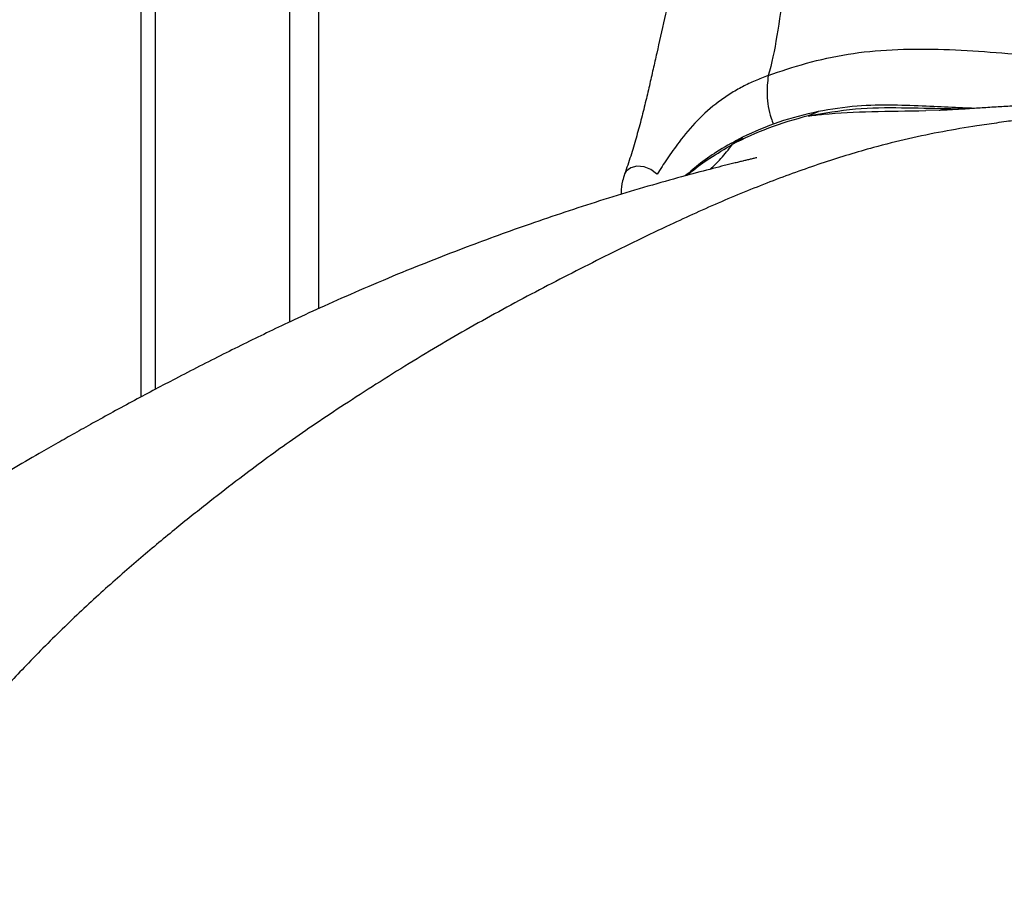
# Paper-space layout '_Dimetric' of a CAD drawing. Header units: millimetres. Extents: x -865 to 1022, y -101 to 905.
# Tile 5 of 18: x -614 to -484, y 399 to 512. Entities that reach past the tile are written whole.
import ezdxf

# ---------------------------------------------------------------- set-up
doc = ezdxf.new("R2010")
doc.units = ezdxf.units.MM

psp = doc.layouts.new('_Dimetric')

# ---------------------------------------------------------------- linework, layer by layer
at = {"color": 7, "linetype": 'Continuous', "lineweight": 25}
for p, q in [((-574.47, 473.94), (-574.47, 569.29)), ((-578.34, 565.88), (-578.34, 472.15)), ((-596.11, 463.25), (-596.11, 550.21)), ((-598.05, 548.5), (-598.05, 462.21)), ((-508.33, 499.97), (-509.67, 499.43)), ((-492.16, 500.18), (-494.07, 500.14)), ((-518.31, 496.52), (-519.71, 495.64))]:
    psp.add_line(p, q, dxfattribs=at)
at = {"color": 7, "linetype": 'Continuous', "lineweight": 25, "flags": 128}
psp.add_lwpolyline([(-529.68, 491.69), (-529.75, 491.77), (-530.48, 492.34), (-531.39, 492.7), (-532.33, 492.78), (-533.16, 492.58), (-533.76, 492.13), (-533.97, 491.76)], dxfattribs=at)
at = {"color": 7, "linetype": 'Continuous', "lineweight": 25}
for points, knots in [([(-519.27, 563.02), (-519.59, 560.37), (-520.21, 555.35), (-521.27, 548.24), (-522.33, 542.01), (-523.34, 536.65), (-524.26, 532.14), (-525.07, 528.29), (-525.84, 524.82), (-526.7, 521.04), (-527.66, 516.84), (-528.7, 512.24), (-529.54, 508.51), (-530.2, 505.58), (-530.7, 503.39), (-531.23, 501.13), (-531.81, 498.81), (-532.45, 496.46), (-533.16, 494.08), (-533.69, 492.54), (-533.97, 491.76)], [0, 0, 0, 0, 0.099471, 0.188797, 0.26781, 0.33645, 0.395148, 0.44403, 0.488775, 0.53495, 0.598599, 0.664034, 0.732258, 0.764467, 0.798726, 0.835022, 0.873363, 0.913723, 0.955997, 1, 1, 1, 1]), ([(-512.9, 516.49), (-513.19, 514.17), (-513.47, 512.02), (-514.12, 508.11), (-514.49, 506.35), (-514.95, 504.78)], [0, 0, 0, 0, 0.5, 0.5, 1, 1, 1, 1]), ([(-514.95, 504.78), (-511.74, 505.95), (-508.15, 507.01), (-502.49, 507.91), (-500.54, 508.1), (-496.54, 508.3), (-494.5, 508.31), (-490.41, 508.21), (-488.37, 508.1), (-484.25, 507.81), (-482.21, 507.63), (-476, 506.99), (-471.76, 506.39), (-467.09, 505.48)], [0, 0, 0, 0, 0.25, 0.25, 0.375, 0.375, 0.5, 0.5, 0.625, 0.625, 0.75, 0.75, 1, 1, 1, 1]), ([(-514.95, 504.78), (-515.54, 504.56), (-516.69, 504.12), (-518.37, 503.31), (-519.99, 502.38), (-522.07, 500.96), (-524.4, 498.87), (-526.57, 496.27), (-528.3, 493.84), (-529.23, 492.4), (-529.66, 491.72)], [0, 0, 0, 0, 0.0909537, 0.1813004, 0.2737149, 0.367661, 0.5571956, 0.7439842, 0.880582, 1, 1, 1, 1]), ([(-514.95, 504.78), (-515.04, 503.94), (-515.21, 502.21), (-514.88, 499.87), (-514.35, 498.6), (-514.24, 498.33)], [0, 0, 0, 0, 0.427409, 0.877321, 1, 1, 1, 1]), ([(-461.72, 501.19), (-462.18, 501.17), (-463.25, 501.13), (-464.9, 500.94), (-466.75, 500.73), (-468.74, 500.5), (-470.95, 500.25), (-473.33, 499.97), (-476.7, 499.56), (-479.49, 499.21), (-481.66, 498.92), (-482.47, 498.81), (-483.48, 498.68), (-484.71, 498.5), (-486.01, 498.31), (-488.38, 497.96), (-491.82, 497.38), (-496.39, 496.45), (-501.62, 495.13), (-507.6, 493.31), (-514.31, 490.91), (-521.12, 488.14), (-528.56, 484.78), (-536.6, 480.85), (-545.24, 476.46), (-553.87, 471.8), (-561.1, 467.55), (-566.82, 463.97), (-570.95, 461.31), (-574.78, 458.77), (-578.31, 456.33), (-581.66, 453.92), (-585.17, 451.3), (-589.04, 448.29), (-593.4, 444.82), (-598.1, 440.92), (-603.05, 436.59), (-608.12, 431.87), (-612.96, 427.03), (-617.44, 422.18), (-621.47, 417.43), (-625.22, 412.56), (-628.64, 407.6), (-631.71, 402.67), (-634.44, 397.89), (-636.14, 394.63), (-636.94, 393.09)], [0, 0, 0, 0, 0.008226, 0.018927, 0.029061, 0.040801, 0.053859, 0.067921, 0.082675, 0.112937, 0.11688, 0.120801, 0.127035, 0.134703, 0.142275, 0.149767, 0.176109, 0.202357, 0.229237, 0.266787, 0.305456, 0.344411, 0.383195, 0.432342, 0.481326, 0.530246, 0.579, 0.603727, 0.62717, 0.648765, 0.668351, 0.686821, 0.705234, 0.727436, 0.752018, 0.778611, 0.806568, 0.835246, 0.863937, 0.88793, 0.910839, 0.932179, 0.951707, 0.969484, 0.985568, 1, 1, 1, 1]), ([(-487.73, 500.43), (-488.53, 500.47), (-490.58, 500.55), (-494.14, 500.74), (-498.49, 500.89), (-503.31, 500.84), (-506.62, 500.3), (-508.34, 500.03)], [0, 0, 0, 0, 0.122619, 0.312804, 0.52305, 0.752568, 1, 1, 1, 1]), ([(-461.18, 501.2), (-463.13, 501.21), (-466.69, 501.22), (-471.46, 501.15), (-475.21, 501.05), (-478.08, 500.95), (-480.38, 500.85), (-482.46, 500.74), (-484.54, 500.63), (-486.73, 500.49), (-488.48, 500.38), (-489.81, 500.3), (-490.85, 500.24), (-491.73, 500.2), (-492.12, 500.18), (-492.32, 500.17)], [0, 0, 0, 0, 0.147906, 0.270433, 0.368327, 0.442361, 0.49869, 0.556022, 0.615825, 0.67809, 0.745089, 0.800437, 0.86095, 0.927224, 1, 1, 1, 1]), ([(-508.35, 500.02), (-510.11, 499.6), (-513.65, 498.76), (-516.79, 497.33), (-518.36, 496.61)], [0, 0, 0, 0, 0.499271, 1, 1, 1, 1]), ([(-509.67, 499.43), (-507.58, 499.8), (-503.42, 500.54), (-497.34, 500.56), (-492.52, 500.44), (-489.71, 500.38), (-488.86, 500.36)], [0, 0, 0, 0, 0.298873, 0.593446, 0.877957, 1, 1, 1, 1]), ([(-507.63, 499.66), (-505.59, 499.86), (-503.46, 499.96), (-498.97, 500.08), (-496.6, 500.1), (-494.07, 500.14)], [0, 0, 0, 0, 0.5, 0.5, 1, 1, 1, 1]), ([(-518.36, 496.61), (-519.39, 496.05), (-521.32, 495.02), (-523.84, 493.27), (-525.27, 492.07), (-525.93, 491.5)], [0, 0, 0, 0, 0.378808, 0.710554, 1, 1, 1, 1]), ([(-525.68, 491.57), (-525.49, 491.74), (-524.56, 492.55), (-522.62, 493.96), (-520.72, 495.05), (-519.71, 495.64)], [0, 0, 0, 0, 0.111483, 0.525558, 1, 1, 1, 1]), ([(-522.62, 492.38), (-522.15, 492.82), (-521.18, 493.74), (-520.21, 494.99), (-519.71, 495.64)], [0, 0, 0, 0, 0.48659, 1, 1, 1, 1]), ([(-516.47, 493.91), (-516.55, 493.89), (-516.74, 493.84), (-517.19, 493.73), (-517.66, 493.62), (-518.18, 493.49), (-518.72, 493.36), (-519.32, 493.21), (-520, 493.05), (-521.39, 492.7), (-523.94, 492.05), (-527.98, 490.96), (-532.57, 489.64), (-537.27, 488.2), (-541.9, 486.7), (-546.36, 485.18), (-550.67, 483.65), (-554.91, 482.07), (-559.38, 480.35), (-564.21, 478.41), (-569.04, 476.37), (-573.6, 474.35), (-577.56, 472.53), (-580.99, 470.9), (-584.1, 469.39), (-587.15, 467.87), (-590.28, 466.29), (-593.26, 464.75), (-596.14, 463.24), (-598.9, 461.77), (-601.66, 460.27), (-604.31, 458.81), (-606.74, 457.45), (-609.13, 456.1), (-611.9, 454.5), (-615.2, 452.58), (-618.82, 450.44), (-622.29, 448.36), (-625.56, 446.4), (-628.63, 444.55), (-631.38, 442.9), (-633.97, 441.37), (-636.32, 439.97), (-638.79, 438.51), (-641.2, 437.08), (-643.1, 435.93), (-644.46, 435.11), (-645.34, 434.57), (-646.13, 434.09), (-646.94, 433.6), (-647.88, 433.02), (-649.08, 432.28), (-650.59, 431.34), (-652.47, 430.16), (-654.73, 428.73), (-657.38, 427.05), (-659.25, 425.84), (-660.25, 425.19)], [0, 0, 0, 0, 0.007744, 0.017737, 0.027044, 0.035695, 0.04372, 0.051291, 0.05888, 0.066535, 0.093196, 0.120857, 0.149253, 0.17671, 0.203881, 0.230905, 0.255914, 0.280232, 0.305969, 0.334393, 0.365586, 0.395039, 0.420792, 0.442597, 0.463805, 0.486035, 0.508984, 0.532579, 0.551882, 0.571964, 0.592648, 0.61178, 0.628708, 0.644131, 0.661269, 0.6869, 0.713487, 0.74009, 0.765162, 0.788313, 0.812943, 0.829104, 0.84628, 0.864691, 0.882564, 0.897687, 0.904222, 0.910048, 0.915133, 0.919454, 0.924983, 0.931778, 0.94068, 0.951819, 0.965333, 0.981355, 1, 1, 1, 1]), ([(-533.96, 491.77), (-534.06, 491.46), (-534.31, 490.65), (-534.48, 489.73), (-534.42, 489.14), (-534.41, 489.07)], [0, 0, 0, 0, 0.3470755, 0.9185444, 1, 1, 1, 1])]:
    psp.add_open_spline(points, degree=3, knots=knots, dxfattribs=at)
for points in [[(-509.67, 499.43), (-513.31, 498.52), (-516.64, 497.28), (-519.71, 495.64)], [(-509.67, 499.43), (-509, 499.52), (-508.32, 499.59), (-507.63, 499.66)]]:
    psp.add_open_spline(points, degree=3, dxfattribs=at)

doc.saveas('drawing.dxf')
